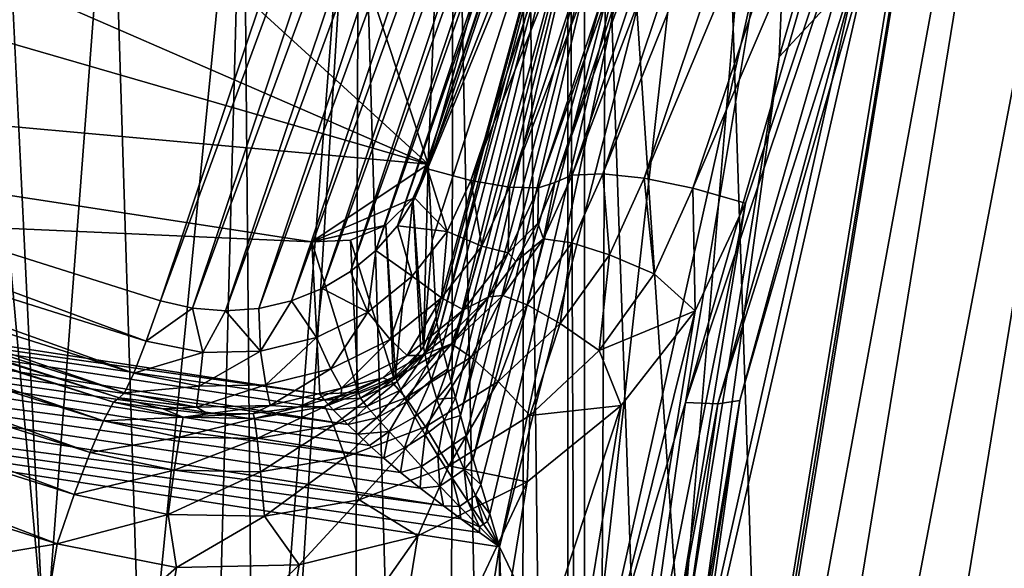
# Model space of a CAD drawing. Header units: metres. Extents: x -25 to 70, y -236 to 25.
# Tile 69 of 256: x -8.961 to -7.52, y -218.183 to -217.38. Entities that reach past the tile are written whole.
import ezdxf

# ---------------------------------------------------------------- set-up
doc = ezdxf.new("R2010")
doc.units = ezdxf.units.M
doc.layers.add('solid_10481002', color=7, linetype='CONTINUOUS')

msp = doc.modelspace()

# ---------------------------------------------------------------- linework, layer by layer
at = {"layer": 'solid_10481002'}
for points in [[(-8.192473, -233.462189, 242.463654), (-8.077446, -212.536407, 326.685394), (-9.241827, -211.757874, 326.491302)], [(-8.985071, -232.939255, 242.333298), (-8.192473, -233.462189, 242.463654), (-9.241827, -211.757874, 326.491302)], [(-8.192473, -233.462189, 242.463654), (-7.368227, -233.935593, 242.581665), (-8.077446, -212.536407, 326.685394)], [(-7.368227, -233.935593, 242.581665), (-6.843808, -213.207275, 326.852631), (-8.077446, -212.536407, 326.685394)], [(-5.87378, -213.641968, 228.656631), (-7.671746, -223.572174, 231.132507), (-7.557477, -222.874771, 230.958633)], [(-5.87378, -213.641968, 228.656631), (-7.492797, -223.56041, 231.129578), (-7.671746, -223.572174, 231.132507)], [(-6.153654, -214.274658, 228.814392), (-5.87378, -213.641968, 228.656631), (-7.557477, -222.874771, 230.958633)], [(-6.153654, -214.274658, 228.814392), (-7.557477, -222.874771, 230.958633), (-7.553584, -222.700577, 230.915207)], [(-6.205428, -214.441498, 228.855988), (-6.153654, -214.274658, 228.814392), (-7.553584, -222.700577, 230.915207)], [(-6.205428, -214.441498, 228.855988), (-7.553584, -222.700577, 230.915207), (-7.589444, -222.531082, 230.87294)], [(-6.293514, -214.591949, 228.893494), (-6.205428, -214.441498, 228.855988), (-7.589444, -222.531082, 230.87294)], [(-6.293514, -214.591949, 228.893494), (-7.589444, -222.531082, 230.87294), (-7.898461, -221.608276, 230.642853)], [(-6.881299, -215.376923, 229.089218), (-6.293514, -214.591949, 228.893494), (-7.898461, -221.608276, 230.642853)], [(-6.881299, -215.376923, 229.089218), (-7.898461, -221.608276, 230.642853), (-7.972127, -221.450699, 230.603577)], [(-7.001545, -215.5047, 229.121063), (-6.881299, -215.376923, 229.089218), (-7.972127, -221.450699, 230.603577)], [(-7.001545, -215.5047, 229.121063), (-7.972127, -221.450699, 230.603577), (-8.080798, -221.311996, 230.568985)], [(-7.149071, -215.604034, 229.145828), (-7.001545, -215.5047, 229.121063), (-8.080798, -221.311996, 230.568985)], [(-7.149071, -215.604034, 229.145828), (-8.080798, -221.311996, 230.568985), (-8.218441, -221.200409, 230.541168)], [(-7.315513, -215.668884, 229.162003), (-7.149071, -215.604034, 229.145828), (-8.218441, -221.200409, 230.541168)], [(-7.315513, -215.668884, 229.162003), (-8.218441, -221.200409, 230.541168), (-8.162347, -220.28537, 230.313019)], [(-7.553584, -216.555954, 229.383179), (-7.315513, -215.668884, 229.162003), (-8.162347, -220.28537, 230.313019)], [(-7.775451, -215.70134, 231.431778), (-7.993671, -218.317688, 232.151871), (-8.134414, -216.220856, 231.675766)], [(-7.775451, -215.70134, 231.431778), (-7.8493, -217.434311, 231.886169), (-7.993671, -218.317688, 232.151871)], [(-7.775451, -215.70134, 231.431778), (-7.59594, -216.569504, 231.596664), (-7.8493, -217.434311, 231.886169)], [(-9.490835, -215.906403, 228.808975), (-8.254462, -216.296188, 228.906158), (-9.991507, -217.401535, 229.181763)], [(-8.134553, -221.913193, 233.095078), (-8.158264, -216.410355, 231.731155), (-8.134414, -216.220856, 231.675766)], [(-8.134553, -221.913193, 233.095078), (-8.134414, -216.220856, 231.675766), (-8.030938, -219.212875, 232.387207)], [(-8.030938, -219.212875, 232.387207), (-8.134414, -216.220856, 231.675766), (-7.993671, -218.317688, 232.151871)], [(-8.254462, -216.296188, 228.906158), (-8.755133, -217.791321, 229.278946), (-9.991507, -217.401535, 229.181763)], [(-8.254462, -216.296188, 228.906158), (-8.210023, -216.314011, 228.910599), (-8.755133, -217.791321, 229.278946)], [(-8.210023, -216.314011, 228.910599), (-8.708389, -217.802261, 229.281662), (-8.755133, -217.791321, 229.278946)], [(-8.210023, -216.314011, 228.910599), (-8.168484, -216.338608, 228.916733), (-8.708389, -217.802261, 229.281662)], [(-8.168484, -216.338608, 228.916733), (-8.659883, -217.806046, 229.282608), (-8.708389, -217.802261, 229.281662)], [(-8.168484, -216.338608, 228.916733), (-8.131236, -216.369385, 228.924408), (-8.659883, -217.806046, 229.282608)], [(-8.131236, -216.369385, 228.924408), (-8.611106, -217.802399, 229.281708), (-8.659883, -217.806046, 229.282608)], [(-8.131236, -216.369385, 228.924408), (-8.099471, -216.405411, 228.933395), (-8.611106, -217.802399, 229.281708)], [(-8.099471, -216.405411, 228.933395), (-8.563577, -217.791351, 229.278946), (-8.611106, -217.802399, 229.281708)], [(-8.099471, -216.405411, 228.933395), (-8.073986, -216.445755, 228.943451), (-8.563577, -217.791351, 229.278946)], [(-8.160452, -221.71759, 233.055161), (-8.222884, -216.588028, 231.797882), (-8.158264, -216.410355, 231.731155)], [(-8.160452, -221.71759, 233.055161), (-8.158264, -216.410355, 231.731155), (-8.134553, -221.913193, 233.095078)], [(-8.073986, -216.445755, 228.943451), (-8.518522, -217.773254, 229.274445), (-8.563577, -217.791351, 229.278946)], [(-8.073986, -216.445755, 228.943451), (-8.055333, -216.489471, 228.954346), (-8.518522, -217.773254, 229.274445)], [(-8.055333, -216.489471, 228.954346), (-8.47695, -217.748535, 229.268265), (-8.518522, -217.773254, 229.274445)], [(-8.055333, -216.489471, 228.954346), (-8.043956, -216.535583, 228.965851), (-8.47695, -217.748535, 229.268265)], [(-8.043956, -216.535583, 228.965851), (-8.439809, -217.717712, 229.26059), (-8.47695, -217.748535, 229.268265)], [(-8.043956, -216.535583, 228.965851), (-8.040189, -216.582916, 228.977646), (-8.439809, -217.717712, 229.26059)], [(-7.553584, -216.555954, 229.383179), (-8.162347, -220.28537, 230.313019), (-8.14247, -220.113419, 230.270157)], [(-7.589444, -216.725464, 229.42543), (-7.553584, -216.555954, 229.383179), (-8.14247, -220.113419, 230.270157)], [(-8.040189, -216.582916, 228.977646), (-8.40809, -217.681564, 229.251572), (-8.439809, -217.717712, 229.26059)], [(-8.040189, -216.582916, 228.977646), (-8.044096, -216.62999, 228.98938), (-8.40809, -217.681564, 229.251572)], [(-7.8493, -217.434311, 231.886169), (-7.59594, -216.569504, 231.596664), (-7.737166, -217.313278, 230.043381)], [(-8.228038, -221.527618, 233.031265), (-8.326179, -216.746185, 231.874207), (-8.222884, -216.588028, 231.797882)], [(-8.228038, -221.527618, 233.031265), (-8.222884, -216.588028, 231.797882), (-8.160452, -221.71759, 233.055161)], [(-8.044096, -216.62999, 228.98938), (-8.38274, -217.641266, 229.241531), (-8.40809, -217.681564, 229.251572)], [(-8.044096, -216.62999, 228.98938), (-8.055365, -216.675339, 229.000702), (-8.38274, -217.641266, 229.241531)], [(-8.055365, -216.675339, 229.000702), (-8.364382, -217.598145, 229.230774), (-8.38274, -217.641266, 229.241531)], [(-7.991508, -216.692657, 229.016983), (-8.364382, -217.598145, 229.230774), (-8.055365, -216.675339, 229.000702)], [(-7.798482, -216.682739, 229.31604), (-8.107499, -217.605545, 229.546112), (-8.152267, -217.607666, 229.477463)], [(-7.843249, -216.68486, 229.247375), (-7.798482, -216.682739, 229.31604), (-8.152267, -217.607666, 229.477463)], [(-7.798482, -216.682739, 229.31604), (-7.738101, -216.689224, 229.371124), (-8.107499, -217.605545, 229.546112)], [(-7.991508, -216.692657, 229.016983), (-8.300526, -217.615463, 229.247055), (-8.364382, -217.598145, 229.230774)], [(-8.363189, -217.591675, 230.991516), (-8.113735, -216.698502, 230.768814), (-8.340603, -217.020935, 230.849213)], [(-8.119478, -216.96814, 229.957336), (-8.113735, -216.698502, 230.768814), (-8.363189, -217.591675, 230.991516)], [(-7.991508, -216.692657, 229.016983), (-7.935014, -216.702362, 229.05394), (-8.300526, -217.615463, 229.247055)], [(-7.868996, -216.695389, 229.170593), (-8.178013, -217.618195, 229.400681), (-8.201532, -217.626099, 229.337357)], [(-7.892516, -216.703293, 229.107285), (-7.868996, -216.695389, 229.170593), (-8.201532, -217.626099, 229.337357)], [(-7.843249, -216.68486, 229.247375), (-8.152267, -217.607666, 229.477463), (-8.178013, -217.618195, 229.400681)], [(-7.843249, -216.68486, 229.247375), (-8.178013, -217.618195, 229.400681), (-7.868996, -216.695389, 229.170593)], [(-7.738101, -216.689224, 229.371124), (-8.047117, -217.61203, 229.601196), (-8.107499, -217.605545, 229.546112)], [(-7.738101, -216.689224, 229.371124), (-7.666615, -216.703827, 229.408524), (-8.047117, -217.61203, 229.601196)], [(-7.935014, -216.702362, 229.05394), (-8.244031, -217.625168, 229.284027), (-8.300526, -217.615463, 229.247055)], [(-7.935014, -216.702362, 229.05394), (-7.892516, -216.703293, 229.107285), (-8.244031, -217.625168, 229.284027)], [(-7.892516, -216.703293, 229.107285), (-8.201532, -217.626099, 229.337357), (-8.244031, -217.625168, 229.284027)], [(-7.666615, -216.703827, 229.408524), (-7.975632, -217.626633, 229.638596), (-8.047117, -217.61203, 229.601196)], [(-7.666615, -216.703827, 229.408524), (-7.589444, -216.725464, 229.42543), (-7.975632, -217.626633, 229.638596)], [(-7.589444, -216.725464, 229.42543), (-8.14247, -220.113419, 230.270157), (-8.14247, -219.143127, 230.028229)], [(-7.898461, -217.64827, 229.655518), (-7.589444, -216.725464, 229.42543), (-8.14247, -219.143127, 230.028229)], [(-7.975632, -217.626633, 229.638596), (-7.589444, -216.725464, 229.42543), (-7.898461, -217.64827, 229.655518)], [(-8.33506, -221.351166, 233.025589), (-8.464775, -216.877396, 231.958496), (-8.326179, -216.746185, 231.874207)], [(-8.33506, -221.351166, 233.025589), (-8.326179, -216.746185, 231.874207), (-8.228038, -221.527618, 233.031265)], [(-8.617457, -218.852921, 232.51062), (-8.633986, -216.974686, 232.048965), (-8.464775, -216.877396, 231.958496)], [(-8.617457, -218.852921, 232.51062), (-8.464775, -216.877396, 231.958496), (-8.600343, -219.053162, 232.553726)], [(-8.600343, -219.053162, 232.553726), (-8.464775, -216.877396, 231.958496), (-8.477925, -221.19577, 233.040192)], [(-8.477925, -221.19577, 233.040192), (-8.464775, -216.877396, 231.958496), (-8.33506, -221.351166, 233.025589)], [(-7.986375, -217.940292, 230.059326), (-7.68601, -216.900116, 229.799988), (-7.880929, -217.30748, 229.890045)], [(-7.640423, -216.908127, 229.834839), (-7.68601, -216.900116, 229.799988), (-7.986375, -217.940292, 230.059326)], [(-7.939006, -217.942123, 230.092651), (-7.640423, -216.908127, 229.834839), (-7.986375, -217.940292, 230.059326)], [(-7.609624, -216.907166, 229.883911), (-7.640423, -216.908127, 229.834839), (-7.939006, -217.942123, 230.092651)], [(-7.907003, -217.937012, 230.140671), (-7.609624, -216.907166, 229.883911), (-7.939006, -217.942123, 230.092651)], [(-7.907003, -217.937012, 230.140671), (-7.737166, -217.313278, 230.043381), (-7.609624, -216.907166, 229.883911)], [(-8.119478, -216.96814, 229.957336), (-8.363189, -217.591675, 230.991516), (-8.357341, -217.702942, 230.579697)], [(-8.119478, -216.96814, 229.957336), (-8.357341, -217.702942, 230.579697), (-8.351541, -217.814102, 230.168259)], [(-8.350584, -217.822876, 230.149658), (-8.119478, -216.96814, 229.957336), (-8.351541, -217.814102, 230.168259)], [(-8.350584, -217.822876, 230.149658), (-8.347756, -217.837357, 230.131744), (-8.119478, -216.96814, 229.957336)], [(-8.347756, -217.837357, 230.131744), (-8.111886, -216.981583, 229.913559), (-8.119478, -216.96814, 229.957336)], [(-8.781787, -218.47052, 232.482727), (-8.827539, -217.031693, 232.143387), (-8.633986, -216.974686, 232.048965)], [(-8.781787, -218.47052, 232.482727), (-8.633986, -216.974686, 232.048965), (-8.678528, -218.65593, 232.486176)], [(-8.678528, -218.65593, 232.486176), (-8.633986, -216.974686, 232.048965), (-8.617457, -218.852921, 232.51062)], [(-8.347756, -217.837357, 230.131744), (-8.342609, -217.859268, 230.114777), (-8.111886, -216.981583, 229.913559)], [(-8.342609, -217.859268, 230.114777), (-8.334681, -217.890594, 230.099823), (-8.111886, -216.981583, 229.913559)], [(-8.334681, -217.890594, 230.099823), (-8.091359, -216.997971, 229.87529), (-8.111886, -216.981583, 229.913559)], [(-8.334681, -217.890594, 230.099823), (-8.329455, -217.9104, 230.093521), (-8.091359, -216.997971, 229.87529)], [(-8.329455, -217.9104, 230.093521), (-8.323271, -217.933212, 230.088287), (-8.091359, -216.997971, 229.87529)], [(-8.323271, -217.933212, 230.088287), (-8.315998, -217.959244, 230.084366), (-8.091359, -216.997971, 229.87529)], [(-8.315998, -217.959244, 230.084366), (-8.059863, -217.015732, 229.846191), (-8.091359, -216.997971, 229.87529)], [(-8.315998, -217.959244, 230.084366), (-8.307442, -217.988846, 230.082077), (-8.059863, -217.015732, 229.846191)], [(-8.307442, -217.988846, 230.082077), (-8.297438, -218.022354, 230.081848), (-8.059863, -217.015732, 229.846191)], [(-8.297438, -218.022354, 230.081848), (-8.020413, -217.033173, 229.829056), (-8.059863, -217.015732, 229.846191)], [(-8.363189, -217.591675, 230.991516), (-8.340603, -217.020935, 230.849213), (-8.501354, -217.175217, 230.88768)], [(-9.100962, -218.167343, 232.548233), (-9.037087, -217.043167, 232.238617), (-8.924138, -218.304932, 232.502701)], [(-8.924138, -218.304932, 232.502701), (-9.037087, -217.043167, 232.238617), (-8.827539, -217.031693, 232.143387)], [(-8.924138, -218.304932, 232.502701), (-8.827539, -217.031693, 232.143387), (-8.781787, -218.47052, 232.482727)], [(-8.297438, -218.022354, 230.081848), (-8.285956, -218.060226, 230.08429), (-8.020413, -217.033173, 229.829056)], [(-8.285956, -218.060226, 230.08429), (-8.273006, -218.103043, 230.090195), (-8.020413, -217.033173, 229.829056)], [(-8.273006, -218.103043, 230.090195), (-8.258625, -218.151337, 230.100433), (-8.020413, -217.033173, 229.829056)], [(-8.020413, -217.033173, 229.829056), (-8.258625, -218.151337, 230.100433), (-7.976785, -217.048599, 229.8255)], [(-7.976785, -217.048599, 229.8255), (-8.258625, -218.151337, 230.100433), (-8.130143, -218.418823, 230.16713)], [(-7.976785, -217.048599, 229.8255), (-8.130143, -218.418823, 230.16713), (-7.880929, -217.30748, 229.890045)], [(-8.363189, -217.591675, 230.991516), (-8.501354, -217.175217, 230.88768), (-8.695122, -217.288254, 230.915863)], [(-8.363189, -217.591675, 230.991516), (-8.695122, -217.288254, 230.915863), (-8.910941, -217.353683, 230.932175)], [(-7.986375, -217.940292, 230.059326), (-7.880929, -217.30748, 229.890045), (-8.130143, -218.418823, 230.16713)], [(-7.8493, -217.434311, 231.886169), (-7.737166, -217.313278, 230.043381), (-7.981727, -218.404114, 230.315353)], [(-7.907003, -217.937012, 230.140671), (-7.981727, -218.404114, 230.315353), (-7.737166, -217.313278, 230.043381)], [(-8.363189, -217.591675, 230.991516), (-8.910941, -217.353683, 230.932175), (-9.136551, -217.367767, 230.935684)], [(-10.568437, -217.392487, 230.941849), (-8.363189, -217.591675, 230.991516), (-9.136551, -217.367767, 230.935684)], [(-10.568437, -217.392487, 230.941849), (-8.53337, -217.705231, 231.019821), (-8.363189, -217.591675, 230.991516)], [(-10.556065, -217.61528, 230.118683), (-8.53337, -217.705231, 231.019821), (-10.568437, -217.392487, 230.941849)], [(-8.775881, -217.850479, 229.305649), (-10.012255, -217.460693, 229.208466), (-9.991507, -217.401535, 229.181763)], [(-8.775881, -217.850479, 229.305649), (-9.991507, -217.401535, 229.181763), (-8.755133, -217.791321, 229.278946)], [(-7.993671, -218.317688, 232.151871), (-7.8493, -217.434311, 231.886169), (-7.981727, -218.404114, 230.315353)], [(-8.794237, -217.897186, 229.351837), (-10.03061, -217.507401, 229.254654), (-10.012255, -217.460693, 229.208466)], [(-8.775881, -217.850479, 229.305649), (-8.794237, -217.897186, 229.351837), (-10.012255, -217.460693, 229.208466)], [(-8.808045, -217.925949, 229.412125), (-10.044419, -217.536163, 229.314941), (-10.03061, -217.507401, 229.254654)], [(-8.794237, -217.897186, 229.351837), (-8.808045, -217.925949, 229.412125), (-10.03061, -217.507401, 229.254654)], [(-8.824053, -217.939789, 229.560257), (-10.060427, -217.550003, 229.463074), (-10.052061, -217.543655, 229.382095)], [(-8.815687, -217.933456, 229.479279), (-10.052061, -217.543655, 229.382095), (-10.044419, -217.536163, 229.314941)], [(-8.824053, -217.939789, 229.560257), (-10.052061, -217.543655, 229.382095), (-8.815687, -217.933456, 229.479279)], [(-8.808045, -217.925949, 229.412125), (-8.815687, -217.933456, 229.479279), (-10.044419, -217.536163, 229.314941)], [(-8.838599, -217.966995, 229.63623), (-10.074972, -217.577194, 229.539047), (-10.060427, -217.550003, 229.463074)], [(-8.824053, -217.939789, 229.560257), (-8.838599, -217.966995, 229.63623), (-10.060427, -217.550003, 229.463074)], [(-8.858218, -218.013031, 229.701187), (-10.094591, -217.623245, 229.603989), (-10.074972, -217.577194, 229.539047)], [(-8.838599, -217.966995, 229.63623), (-8.858218, -218.013031, 229.701187), (-10.074972, -217.577194, 229.539047)], [(-8.53337, -217.705231, 231.019821), (-8.385678, -217.641861, 231.004028), (-8.363189, -217.591675, 230.991516)], [(-8.370295, -217.85849, 230.179993), (-8.363189, -217.591675, 230.991516), (-8.385678, -217.641861, 231.004028)], [(-8.370295, -217.85849, 230.179993), (-8.357341, -217.702942, 230.579697), (-8.363189, -217.591675, 230.991516)], [(-8.335461, -217.690094, 229.265671), (-8.38274, -217.641266, 229.241531), (-8.364382, -217.598145, 229.230774)], [(-8.300526, -217.615463, 229.247055), (-8.335461, -217.690094, 229.265671), (-8.364382, -217.598145, 229.230774)], [(-8.107499, -217.605545, 229.546112), (-8.15308, -217.70665, 229.57132), (-8.152267, -217.607666, 229.477463)], [(-8.097686, -217.724197, 229.629166), (-8.15308, -217.70665, 229.57132), (-8.107499, -217.605545, 229.546112)], [(-8.047117, -217.61203, 229.601196), (-8.097686, -217.724197, 229.629166), (-8.107499, -217.605545, 229.546112)], [(-8.521729, -217.927917, 230.196625), (-10.556065, -217.61528, 230.118683), (-10.556992, -217.640762, 230.066711)], [(-8.521729, -217.927917, 230.196625), (-8.53337, -217.705231, 231.019821), (-10.556065, -217.61528, 230.118683)], [(-8.284468, -217.711548, 229.305557), (-8.335461, -217.690094, 229.265671), (-8.300526, -217.615463, 229.247055)], [(-8.244031, -217.625168, 229.284027), (-8.284468, -217.711548, 229.305557), (-8.300526, -217.615463, 229.247055)], [(-8.202542, -217.677841, 229.415543), (-8.178013, -217.618195, 229.400681), (-8.194149, -217.700577, 229.500626)], [(-8.201532, -217.626099, 229.337357), (-8.178013, -217.618195, 229.400681), (-8.202542, -217.677841, 229.415543)], [(-8.178013, -217.618195, 229.400681), (-8.152267, -217.607666, 229.477463), (-8.194149, -217.700577, 229.500626)], [(-8.15308, -217.70665, 229.57132), (-8.194149, -217.700577, 229.500626), (-8.152267, -217.607666, 229.477463)], [(-8.032106, -217.751907, 229.66983), (-8.097686, -217.724197, 229.629166), (-8.047117, -217.61203, 229.601196)], [(-7.975632, -217.626633, 229.638596), (-8.032106, -217.751907, 229.66983), (-8.047117, -217.61203, 229.601196)], [(-8.881445, -218.074463, 229.750259), (-10.117819, -217.684677, 229.653076), (-10.094591, -217.623245, 229.603989)], [(-8.858218, -218.013031, 229.701187), (-8.881445, -218.074463, 229.750259), (-10.094591, -217.623245, 229.603989)], [(-8.246108, -217.721329, 229.361099), (-8.284468, -217.711548, 229.305557), (-8.244031, -217.625168, 229.284027)], [(-8.201532, -217.626099, 229.337357), (-8.246108, -217.721329, 229.361099), (-8.244031, -217.625168, 229.284027)], [(-8.201532, -217.626099, 229.337357), (-8.202542, -217.677841, 229.415543), (-8.246108, -217.721329, 229.361099)], [(-7.975632, -217.626633, 229.638596), (-7.972127, -217.805847, 229.694809), (-8.032106, -217.751907, 229.66983)], [(-7.975632, -217.626633, 229.638596), (-7.898461, -217.64827, 229.655518), (-7.972127, -217.805847, 229.694809)], [(-8.481067, -217.972336, 230.131897), (-10.556992, -217.640762, 230.066711), (-10.561281, -217.683777, 230.028183)], [(-8.515162, -217.936691, 230.174942), (-8.521729, -217.927917, 230.196625), (-10.556992, -217.640762, 230.066711)], [(-8.50237, -217.950928, 230.153244), (-10.556992, -217.640762, 230.066711), (-8.481067, -217.972336, 230.131897)], [(-8.515162, -217.936691, 230.174942), (-10.556992, -217.640762, 230.066711), (-8.50237, -217.950928, 230.153244)], [(-8.53337, -217.705231, 231.019821), (-8.425447, -217.680679, 231.013702), (-8.385678, -217.641861, 231.004028)], [(-8.411089, -217.901031, 230.190918), (-8.385678, -217.641861, 231.004028), (-8.425447, -217.680679, 231.013702)], [(-8.411089, -217.901031, 230.190918), (-8.373977, -217.863998, 230.181427), (-8.385678, -217.641861, 231.004028)], [(-8.335461, -217.690094, 229.265671), (-8.40809, -217.681564, 229.251572), (-8.38274, -217.641266, 229.241531)], [(-8.373977, -217.863998, 230.181427), (-8.370295, -217.85849, 230.179993), (-8.385678, -217.641861, 231.004028)], [(-7.898461, -217.64827, 229.655518), (-8.14247, -219.143127, 230.028229), (-8.162347, -218.971161, 229.985352)], [(-7.972127, -217.805847, 229.694809), (-7.898461, -217.64827, 229.655518), (-8.162347, -218.971161, 229.985352)], [(-8.246108, -217.721329, 229.361099), (-8.202542, -217.677841, 229.415543), (-8.234887, -217.733887, 229.42952)], [(-8.234887, -217.733887, 229.42952), (-8.202542, -217.677841, 229.415543), (-8.194149, -217.700577, 229.500626)], [(-8.42831, -218.021484, 230.104645), (-10.561281, -217.683777, 230.028183), (-10.568295, -217.7379, 230.008865)], [(-8.448915, -218.002762, 230.112579), (-10.561281, -217.683777, 230.028183), (-8.42831, -218.021484, 230.104645)], [(-8.466429, -217.986343, 230.121826), (-10.561281, -217.683777, 230.028183), (-8.448915, -218.002762, 230.112579)], [(-8.481067, -217.972336, 230.131897), (-10.561281, -217.683777, 230.028183), (-8.466429, -217.986343, 230.121826)], [(-10.117819, -217.684677, 229.653076), (-8.90652, -218.146637, 229.77977), (-10.142893, -217.756851, 229.682587)], [(-8.881445, -218.074463, 229.750259), (-8.90652, -218.146637, 229.77977), (-10.117819, -217.684677, 229.653076)], [(-8.53337, -217.705231, 231.019821), (-8.477027, -217.702835, 231.019226), (-8.425447, -217.680679, 231.013702)], [(-8.413835, -217.902908, 230.191391), (-8.425447, -217.680679, 231.013702), (-8.477027, -217.702835, 231.019226)], [(-8.386636, -217.75531, 229.281921), (-8.439809, -217.717712, 229.26059), (-8.40809, -217.681564, 229.251572)], [(-8.413835, -217.902908, 230.191391), (-8.411089, -217.901031, 230.190918), (-8.425447, -217.680679, 231.013702)], [(-8.335461, -217.690094, 229.265671), (-8.386636, -217.75531, 229.281921), (-8.40809, -217.681564, 229.251572)], [(-8.3437, -217.787033, 229.324371), (-8.386636, -217.75531, 229.281921), (-8.335461, -217.690094, 229.265671)], [(-8.284468, -217.711548, 229.305557), (-8.3437, -217.787033, 229.324371), (-8.335461, -217.690094, 229.265671)], [(-8.4656, -217.925201, 230.196686), (-8.477027, -217.702835, 231.019226), (-8.53337, -217.705231, 231.019821)], [(-8.4656, -217.925201, 230.196686), (-8.53337, -217.705231, 231.019821), (-8.521729, -217.927917, 230.196625)], [(-8.4656, -217.925201, 230.196686), (-8.413835, -217.902908, 230.191391), (-8.477027, -217.702835, 231.019226)], [(-8.370295, -217.85849, 230.179993), (-8.351541, -217.814102, 230.168259), (-8.357341, -217.702942, 230.579697)], [(-8.234887, -217.733887, 229.42952), (-8.194149, -217.700577, 229.500626), (-8.253908, -217.783768, 229.521362)], [(-8.218115, -217.797195, 229.593903), (-8.253908, -217.783768, 229.521362), (-8.194149, -217.700577, 229.500626)], [(-8.15308, -217.70665, 229.57132), (-8.218115, -217.797195, 229.593903), (-8.194149, -217.700577, 229.500626)], [(-8.169838, -217.824646, 229.654221), (-8.218115, -217.797195, 229.593903), (-8.15308, -217.70665, 229.57132)], [(-8.097686, -217.724197, 229.629166), (-8.169838, -217.824646, 229.654221), (-8.15308, -217.70665, 229.57132)], [(-8.451483, -217.807846, 229.295029), (-8.47695, -217.748535, 229.268265), (-8.439809, -217.717712, 229.26059)], [(-8.386636, -217.75531, 229.281921), (-8.451483, -217.807846, 229.295029), (-8.439809, -217.717712, 229.26059)], [(-8.311402, -217.804535, 229.381851), (-8.3437, -217.787033, 229.324371), (-8.284468, -217.711548, 229.305557)], [(-8.246108, -217.721329, 229.361099), (-8.311402, -217.804535, 229.381851), (-8.284468, -217.711548, 229.305557)], [(-8.246108, -217.721329, 229.361099), (-8.274494, -217.785355, 229.442352), (-8.311402, -217.804535, 229.381851)], [(-8.246108, -217.721329, 229.361099), (-8.234887, -217.733887, 229.42952), (-8.274494, -217.785355, 229.442352)], [(-8.274494, -217.785355, 229.442352), (-8.234887, -217.733887, 229.42952), (-8.253908, -217.783768, 229.521362)], [(-8.112682, -217.86409, 229.6978), (-8.169838, -217.824646, 229.654221), (-8.097686, -217.724197, 229.629166)], [(-8.032106, -217.751907, 229.66983), (-8.112682, -217.86409, 229.6978), (-8.097686, -217.724197, 229.629166)], [(-8.341029, -218.091293, 230.093048), (-10.568295, -217.7379, 230.008865), (-10.576985, -217.795044, 230.011612)], [(-8.37512, -218.065399, 230.094543), (-10.568295, -217.7379, 230.008865), (-8.341029, -218.091293, 230.093048)], [(-8.403978, -218.042297, 230.098541), (-10.568295, -217.7379, 230.008865), (-8.37512, -218.065399, 230.094543)], [(-8.42831, -218.021484, 230.104645), (-10.568295, -217.7379, 230.008865), (-8.403978, -218.042297, 230.098541)], [(-8.451483, -217.807846, 229.295029), (-8.518522, -217.773254, 229.274445), (-8.47695, -217.748535, 229.268265)], [(-8.90652, -218.146637, 229.77977), (-10.242471, -218.366882, 229.834686), (-10.142893, -217.756851, 229.682587)], [(-8.418758, -217.847839, 229.339539), (-8.451483, -217.807846, 229.295029), (-8.386636, -217.75531, 229.281921)], [(-8.3437, -217.787033, 229.324371), (-8.418758, -217.847839, 229.339539), (-8.386636, -217.75531, 229.281921)], [(-8.032106, -217.751907, 229.66983), (-7.972127, -217.805847, 229.694809), (-8.112682, -217.86409, 229.6978)], [(-8.526752, -217.845047, 229.304306), (-8.563577, -217.791351, 229.278946), (-8.518522, -217.773254, 229.274445)], [(-8.451483, -217.807846, 229.295029), (-8.526752, -217.845047, 229.304306), (-8.518522, -217.773254, 229.274445)], [(-8.775881, -217.850479, 229.305649), (-8.755133, -217.791321, 229.278946), (-8.708389, -217.802261, 229.281662)], [(-8.608667, -217.865082, 229.309296), (-8.611106, -217.802399, 229.281708), (-8.563577, -217.791351, 229.278946)], [(-8.526752, -217.845047, 229.304306), (-8.608667, -217.865082, 229.309296), (-8.563577, -217.791351, 229.278946)], [(-8.394142, -217.871552, 229.39856), (-8.418758, -217.847839, 229.339539), (-8.3437, -217.787033, 229.324371)], [(-8.311402, -217.804535, 229.381851), (-8.394142, -217.871552, 229.39856), (-8.3437, -217.787033, 229.324371)], [(-8.274494, -217.785355, 229.442352), (-8.253908, -217.783768, 229.521362), (-8.329247, -217.854065, 229.538895)], [(-8.300105, -217.873688, 229.612976), (-8.329247, -217.854065, 229.538895), (-8.253908, -217.783768, 229.521362)], [(-8.320684, -217.83136, 229.453827), (-8.274494, -217.785355, 229.442352), (-8.329247, -217.854065, 229.538895)], [(-8.311402, -217.804535, 229.381851), (-8.274494, -217.785355, 229.442352), (-8.320684, -217.83136, 229.453827)], [(-8.218115, -217.797195, 229.593903), (-8.300105, -217.873688, 229.612976), (-8.253908, -217.783768, 229.521362)], [(-10.576985, -217.795044, 230.011612), (-10.619267, -218.054077, 230.076187), (-8.300906, -218.410355, 230.165024)], [(-8.258625, -218.151337, 230.100433), (-10.576985, -217.795044, 230.011612), (-8.300906, -218.410355, 230.165024)], [(-8.287879, -218.130325, 230.096146), (-10.576985, -217.795044, 230.011612), (-8.258625, -218.151337, 230.100433)], [(-8.315416, -218.110245, 230.093765), (-10.576985, -217.795044, 230.011612), (-8.287879, -218.130325, 230.096146)], [(-8.341029, -218.091293, 230.093048), (-10.576985, -217.795044, 230.011612), (-8.315416, -218.110245, 230.093765)], [(-8.693122, -217.866913, 229.309753), (-8.775881, -217.850479, 229.305649), (-8.708389, -217.802261, 229.281662)], [(-8.693122, -217.866913, 229.309753), (-8.708389, -217.802261, 229.281662), (-8.659883, -217.806046, 229.282608)], [(-8.608667, -217.865082, 229.309296), (-8.693122, -217.866913, 229.309753), (-8.659883, -217.806046, 229.282608)], [(-8.608667, -217.865082, 229.309296), (-8.659883, -217.806046, 229.282608), (-8.611106, -217.802399, 229.281708)], [(-8.505879, -217.8909, 229.350281), (-8.526752, -217.845047, 229.304306), (-8.451483, -217.807846, 229.295029)], [(-8.418758, -217.847839, 229.339539), (-8.505879, -217.8909, 229.350281), (-8.451483, -217.807846, 229.295029)], [(-8.311402, -217.804535, 229.381851), (-8.372669, -217.871124, 229.46373), (-8.394142, -217.871552, 229.39856)], [(-8.311402, -217.804535, 229.381851), (-8.320684, -217.83136, 229.453827), (-8.372669, -217.871124, 229.46373)], [(-8.260799, -217.909515, 229.675369), (-8.300105, -217.873688, 229.612976), (-8.218115, -217.797195, 229.593903)], [(-8.169838, -217.824646, 229.654221), (-8.260799, -217.909515, 229.675369), (-8.218115, -217.797195, 229.593903)], [(-7.972127, -217.805847, 229.694809), (-8.162347, -218.971161, 229.985352), (-8.221524, -218.806671, 229.944336)], [(-8.080797, -217.94455, 229.729385), (-7.972127, -217.805847, 229.694809), (-8.221524, -218.806671, 229.944336)], [(-8.112682, -217.86409, 229.6978), (-7.972127, -217.805847, 229.694809), (-8.080797, -217.94455, 229.729385)], [(-8.368312, -217.868408, 230.159622), (-8.351541, -217.814102, 230.168259), (-8.370295, -217.85849, 230.179993)], [(-8.368312, -217.868408, 230.159622), (-8.350584, -217.822876, 230.149658), (-8.351541, -217.814102, 230.168259)], [(-8.368312, -217.868408, 230.159622), (-8.347756, -217.837357, 230.131744), (-8.350584, -217.822876, 230.149658)], [(-8.372669, -217.871124, 229.46373), (-8.320684, -217.83136, 229.453827), (-8.329247, -217.854065, 229.538895)], [(-8.368312, -217.868408, 230.159622), (-8.364854, -217.885086, 230.140839), (-8.347756, -217.837357, 230.131744)], [(-8.364854, -217.885086, 230.140839), (-8.342609, -217.859268, 230.114777), (-8.347756, -217.837357, 230.131744)], [(-8.214266, -217.958862, 229.721436), (-8.260799, -217.909515, 229.675369), (-8.169838, -217.824646, 229.654221)], [(-8.112682, -217.86409, 229.6978), (-8.214266, -217.958862, 229.721436), (-8.169838, -217.824646, 229.654221)], [(-8.693122, -217.866913, 229.309753), (-8.794237, -217.897186, 229.351837), (-8.775881, -217.850479, 229.305649)], [(-8.600694, -217.914093, 229.356049), (-8.608667, -217.865082, 229.309296), (-8.526752, -217.845047, 229.304306)], [(-8.505879, -217.8909, 229.350281), (-8.600694, -217.914093, 229.356049), (-8.526752, -217.845047, 229.304306)], [(-8.490178, -217.919037, 229.4104), (-8.505879, -217.8909, 229.350281), (-8.418758, -217.847839, 229.339539)], [(-8.394142, -217.871552, 229.39856), (-8.490178, -217.919037, 229.4104), (-8.418758, -217.847839, 229.339539)], [(-8.698446, -217.916214, 229.356583), (-8.693122, -217.866913, 229.309753), (-8.608667, -217.865082, 229.309296)], [(-8.600694, -217.914093, 229.356049), (-8.698446, -217.916214, 229.356583), (-8.608667, -217.865082, 229.309296)], [(-8.372669, -217.871124, 229.46373), (-8.329247, -217.854065, 229.538895), (-8.417269, -217.908737, 229.552521)], [(-8.395899, -217.933182, 229.627808), (-8.417269, -217.908737, 229.552521), (-8.329247, -217.854065, 229.538895)], [(-8.408537, -217.909271, 230.173111), (-8.373977, -217.863998, 230.181427), (-8.411089, -217.901031, 230.190918)], [(-8.408537, -217.909271, 230.173111), (-8.370295, -217.85849, 230.179993), (-8.373977, -217.863998, 230.181427)], [(-8.408537, -217.909271, 230.173111), (-8.368312, -217.868408, 230.159622), (-8.370295, -217.85849, 230.179993)], [(-8.300105, -217.873688, 229.612976), (-8.395899, -217.933182, 229.627808), (-8.329247, -217.854065, 229.538895)], [(-8.364854, -217.885086, 230.140839), (-8.359007, -217.907608, 230.124374), (-8.342609, -217.859268, 230.114777)], [(-8.359007, -217.907608, 230.124374), (-8.334681, -217.890594, 230.099823), (-8.342609, -217.859268, 230.114777)], [(-8.112682, -217.86409, 229.6978), (-8.080797, -217.94455, 229.729385), (-8.214266, -217.958862, 229.721436)], [(-8.698446, -217.916214, 229.356583), (-8.794237, -217.897186, 229.351837), (-8.693122, -217.866913, 229.309753)], [(-8.394142, -217.871552, 229.39856), (-8.429559, -217.903961, 229.471924), (-8.490178, -217.919037, 229.4104)], [(-8.429559, -217.903961, 229.471924), (-8.372669, -217.871124, 229.46373), (-8.417269, -217.908737, 229.552521)], [(-8.394142, -217.871552, 229.39856), (-8.372669, -217.871124, 229.46373), (-8.429559, -217.903961, 229.471924)], [(-8.408537, -217.909271, 230.173111), (-8.403352, -217.921768, 230.154892), (-8.368312, -217.868408, 230.159622)], [(-8.403352, -217.921768, 230.154892), (-8.364854, -217.885086, 230.140839), (-8.368312, -217.868408, 230.159622)], [(-8.367075, -217.975525, 229.691833), (-8.395899, -217.933182, 229.627808), (-8.300105, -217.873688, 229.612976)], [(-8.260799, -217.909515, 229.675369), (-8.367075, -217.975525, 229.691833), (-8.300105, -217.873688, 229.612976)], [(-8.594695, -217.94458, 229.416763), (-8.600694, -217.914093, 229.356049), (-8.505879, -217.8909, 229.350281)], [(-8.490178, -217.919037, 229.4104), (-8.594695, -217.94458, 229.416763), (-8.505879, -217.8909, 229.350281)], [(-8.403352, -217.921768, 230.154892), (-8.394817, -217.939056, 230.13768), (-8.364854, -217.885086, 230.140839)], [(-8.394817, -217.939056, 230.13768), (-8.359007, -217.907608, 230.124374), (-8.364854, -217.885086, 230.140839)], [(-8.359007, -217.907608, 230.124374), (-8.350647, -217.934998, 230.110626), (-8.334681, -217.890594, 230.099823)], [(-8.350647, -217.934998, 230.110626), (-8.329455, -217.9104, 230.093521), (-8.334681, -217.890594, 230.099823)], [(-8.698446, -217.916214, 229.356583), (-8.808045, -217.925949, 229.412125), (-8.794237, -217.897186, 229.351837)], [(-8.429559, -217.903961, 229.471924), (-8.417269, -217.908737, 229.552521), (-8.514592, -217.945694, 229.561737)], [(-8.490379, -217.929321, 229.478241), (-8.429559, -217.903961, 229.471924), (-8.514592, -217.945694, 229.561737)], [(-8.501815, -217.973404, 229.637833), (-8.514592, -217.945694, 229.561737), (-8.417269, -217.908737, 229.552521)], [(-8.395899, -217.933182, 229.627808), (-8.501815, -217.973404, 229.637833), (-8.417269, -217.908737, 229.552521)], [(-8.490178, -217.919037, 229.4104), (-8.429559, -217.903961, 229.471924), (-8.490379, -217.929321, 229.478241)], [(-8.462204, -217.933884, 230.176575), (-8.413835, -217.902908, 230.191391), (-8.4656, -217.925201, 230.196686)], [(-8.462204, -217.933884, 230.176575), (-8.411089, -217.901031, 230.190918), (-8.413835, -217.902908, 230.191391)], [(-8.462204, -217.933884, 230.176575), (-8.408537, -217.909271, 230.173111), (-8.411089, -217.901031, 230.190918)], [(-8.462204, -217.933884, 230.176575), (-8.452823, -217.946136, 230.156998), (-8.408537, -217.909271, 230.173111)], [(-8.452823, -217.946136, 230.156998), (-8.403352, -217.921768, 230.154892), (-8.408537, -217.909271, 230.173111)], [(-8.394817, -217.939056, 230.13768), (-8.38291, -217.960922, 230.122314), (-8.359007, -217.907608, 230.124374)], [(-8.38291, -217.960922, 230.122314), (-8.350647, -217.934998, 230.110626), (-8.359007, -217.907608, 230.124374)], [(-8.332952, -218.032578, 229.739807), (-8.367075, -217.975525, 229.691833), (-8.260799, -217.909515, 229.675369)], [(-8.214266, -217.958862, 229.721436), (-8.332952, -218.032578, 229.739807), (-8.260799, -217.909515, 229.675369)], [(-8.702452, -217.94693, 229.417358), (-8.808045, -217.925949, 229.412125), (-8.698446, -217.916214, 229.356583)], [(-8.702452, -217.94693, 229.417358), (-8.698446, -217.916214, 229.356583), (-8.600694, -217.914093, 229.356049)], [(-8.594695, -217.94458, 229.416763), (-8.702452, -217.94693, 229.417358), (-8.600694, -217.914093, 229.356049)], [(-8.490178, -217.919037, 229.4104), (-8.55409, -217.946747, 229.48259), (-8.594695, -217.94458, 229.416763)], [(-8.490178, -217.919037, 229.4104), (-8.490379, -217.929321, 229.478241), (-8.55409, -217.946747, 229.48259)], [(-8.452823, -217.946136, 230.156998), (-8.438543, -217.962479, 230.139099), (-8.403352, -217.921768, 230.154892)], [(-8.438543, -217.962479, 230.139099), (-8.394817, -217.939056, 230.13768), (-8.403352, -217.921768, 230.154892)], [(-8.350647, -217.934998, 230.110626), (-8.323271, -217.933212, 230.088287), (-8.329455, -217.9104, 230.093521)], [(-8.751528, -217.949265, 229.483215), (-8.824053, -217.939789, 229.560257), (-8.815687, -217.933456, 229.479279)], [(-8.702452, -217.94693, 229.417358), (-8.815687, -217.933456, 229.479279), (-8.808045, -217.925949, 229.412125)], [(-8.702452, -217.94693, 229.417358), (-8.751528, -217.949265, 229.483215), (-8.815687, -217.933456, 229.479279)], [(-8.55409, -217.946747, 229.48259), (-8.490379, -217.929321, 229.478241), (-8.514592, -217.945694, 229.561737)], [(-8.515162, -217.936691, 230.174942), (-8.4656, -217.925201, 230.196686), (-8.521729, -217.927917, 230.196625)], [(-8.515162, -217.936691, 230.174942), (-8.462204, -217.933884, 230.176575), (-8.4656, -217.925201, 230.196686)], [(-8.515162, -217.936691, 230.174942), (-8.50237, -217.950928, 230.153244), (-8.462204, -217.933884, 230.176575)], [(-8.50237, -217.950928, 230.153244), (-8.452823, -217.946136, 230.156998), (-8.462204, -217.933884, 230.176575)], [(-8.484582, -218.020142, 229.702957), (-8.501815, -217.973404, 229.637833), (-8.395899, -217.933182, 229.627808)], [(-8.367075, -217.975525, 229.691833), (-8.484582, -218.020142, 229.702957), (-8.395899, -217.933182, 229.627808)], [(-8.38291, -217.960922, 230.122314), (-8.367517, -217.98735, 230.109314), (-8.350647, -217.934998, 230.110626)], [(-8.367517, -217.98735, 230.109314), (-8.339613, -217.966522, 230.099869), (-8.350647, -217.934998, 230.110626)], [(-8.350647, -217.934998, 230.110626), (-8.339613, -217.966522, 230.099869), (-8.323271, -217.933212, 230.088287)], [(-8.339613, -217.966522, 230.099869), (-8.315998, -217.959244, 230.084366), (-8.323271, -217.933212, 230.088287)], [(-7.907003, -217.937012, 230.140671), (-7.939006, -217.942123, 230.092651), (-8.089701, -219.005951, 230.357895)], [(-8.057091, -218.996536, 230.404846), (-7.907003, -217.937012, 230.140671), (-8.089701, -219.005951, 230.357895)], [(-8.057091, -218.996536, 230.404846), (-7.981727, -218.404114, 230.315353), (-7.907003, -217.937012, 230.140671)], [(-8.721969, -217.961533, 229.565689), (-8.838599, -217.966995, 229.63623), (-8.824053, -217.939789, 229.560257)], [(-8.751528, -217.949265, 229.483215), (-8.721969, -217.961533, 229.565689), (-8.824053, -217.939789, 229.560257)], [(-8.702452, -217.94693, 229.417358), (-8.685791, -217.956818, 229.485107), (-8.751528, -217.949265, 229.483215)], [(-8.751528, -217.949265, 229.483215), (-8.685791, -217.956818, 229.485107), (-8.721969, -217.961533, 229.565689)], [(-8.594695, -217.94458, 229.416763), (-8.685791, -217.956818, 229.485107), (-8.702452, -217.94693, 229.417358)], [(-8.594695, -217.94458, 229.416763), (-8.619601, -217.955963, 229.484894), (-8.685791, -217.956818, 229.485107)], [(-8.594695, -217.94458, 229.416763), (-8.55409, -217.946747, 229.48259), (-8.619601, -217.955963, 229.484894)], [(-8.619601, -217.955963, 229.484894), (-8.55409, -217.946747, 229.48259), (-8.617476, -217.963516, 229.566177)], [(-8.55409, -217.946747, 229.48259), (-8.514592, -217.945694, 229.561737), (-8.617476, -217.963516, 229.566177)], [(-8.613784, -217.992813, 229.64267), (-8.617476, -217.963516, 229.566177), (-8.514592, -217.945694, 229.561737)], [(-8.501815, -217.973404, 229.637833), (-8.613784, -217.992813, 229.64267), (-8.514592, -217.945694, 229.561737)], [(-8.50237, -217.950928, 230.153244), (-8.481067, -217.972336, 230.131897), (-8.452823, -217.946136, 230.156998)], [(-8.481067, -217.972336, 230.131897), (-8.438543, -217.962479, 230.139099), (-8.452823, -217.946136, 230.156998)], [(-8.438543, -217.962479, 230.139099), (-8.420115, -217.982651, 230.12352), (-8.394817, -217.939056, 230.13768)], [(-8.420115, -217.982651, 230.12352), (-8.38291, -217.960922, 230.122314), (-8.394817, -217.939056, 230.13768)], [(-8.080797, -217.94455, 229.729385), (-8.221524, -218.806671, 229.944336), (-8.316895, -218.659286, 229.907593)], [(-8.218441, -218.056122, 229.757202), (-8.080797, -217.94455, 229.729385), (-8.316895, -218.659286, 229.907593)], [(-8.214266, -217.958862, 229.721436), (-8.080797, -217.94455, 229.729385), (-8.218441, -218.056122, 229.757202)], [(-8.137969, -219.010452, 230.326157), (-7.986375, -217.940292, 230.059326), (-8.130143, -218.418823, 230.16713)], [(-7.939006, -217.942123, 230.092651), (-7.986375, -217.940292, 230.059326), (-8.137969, -219.010452, 230.326157)], [(-8.089701, -219.005951, 230.357895), (-7.939006, -217.942123, 230.092651), (-8.137969, -219.010452, 230.326157)], [(-8.627231, -218.280243, 231.163193), (-10.662297, -217.967499, 231.08522), (-9.753652, -218.410995, 231.195786)], [(-10.645269, -218.161758, 230.254929), (-10.662297, -217.967499, 231.08522), (-8.627231, -218.280243, 231.163193)], [(-8.727502, -217.990646, 229.642136), (-8.858218, -218.013031, 229.701187), (-8.838599, -217.966995, 229.63623)], [(-8.727502, -217.990646, 229.642136), (-8.838599, -217.966995, 229.63623), (-8.721969, -217.961533, 229.565689)], [(-8.727502, -217.990646, 229.642136), (-8.721969, -217.961533, 229.565689), (-8.617476, -217.963516, 229.566177)], [(-8.613784, -217.992813, 229.64267), (-8.727502, -217.990646, 229.642136), (-8.617476, -217.963516, 229.566177)], [(-8.619601, -217.955963, 229.484894), (-8.617476, -217.963516, 229.566177), (-8.721969, -217.961533, 229.565689)], [(-8.685791, -217.956818, 229.485107), (-8.619601, -217.955963, 229.484894), (-8.721969, -217.961533, 229.565689)], [(-8.481067, -217.972336, 230.131897), (-8.466429, -217.986343, 230.121826), (-8.438543, -217.962479, 230.139099)], [(-8.466429, -217.986343, 230.121826), (-8.420115, -217.982651, 230.12352), (-8.438543, -217.962479, 230.139099)], [(-8.420115, -217.982651, 230.12352), (-8.398128, -218.006516, 230.110672), (-8.38291, -217.960922, 230.122314)], [(-8.398128, -218.006516, 230.110672), (-8.367517, -217.98735, 230.109314), (-8.38291, -217.960922, 230.122314)], [(-8.367517, -217.98735, 230.109314), (-8.348887, -218.01767, 230.09964), (-8.339613, -217.966522, 230.099869)], [(-8.348887, -218.01767, 230.09964), (-8.326041, -218.001297, 230.09259), (-8.339613, -217.966522, 230.099869)], [(-8.339613, -217.966522, 230.099869), (-8.326041, -218.001297, 230.09259), (-8.315998, -217.959244, 230.084366)], [(-8.214266, -217.958862, 229.721436), (-8.218441, -218.056122, 229.757202), (-8.332952, -218.032578, 229.739807)], [(-8.326041, -218.001297, 230.09259), (-8.307442, -217.988846, 230.082077), (-8.315998, -217.959244, 230.084366)], [(-8.608803, -218.041672, 229.708328), (-8.613784, -217.992813, 229.64267), (-8.501815, -217.973404, 229.637833)], [(-8.484582, -218.020142, 229.702957), (-8.608803, -218.041672, 229.708328), (-8.501815, -217.973404, 229.637833)], [(-8.464179, -218.082413, 229.752243), (-8.484582, -218.020142, 229.702957), (-8.367075, -217.975525, 229.691833)], [(-8.332952, -218.032578, 229.739807), (-8.464179, -218.082413, 229.752243), (-8.367075, -217.975525, 229.691833)], [(-8.734964, -218.039261, 229.707718), (-8.858218, -218.013031, 229.701187), (-8.727502, -217.990646, 229.642136)], [(-8.734964, -218.039261, 229.707718), (-8.727502, -217.990646, 229.642136), (-8.613784, -217.992813, 229.64267)], [(-8.608803, -218.041672, 229.708328), (-8.734964, -218.039261, 229.707718), (-8.613784, -217.992813, 229.64267)], [(-8.466429, -217.986343, 230.121826), (-8.448915, -218.002762, 230.112579), (-8.420115, -217.982651, 230.12352)], [(-8.448915, -218.002762, 230.112579), (-8.42831, -218.021484, 230.104645), (-8.420115, -217.982651, 230.12352)], [(-8.42831, -218.021484, 230.104645), (-8.398128, -218.006516, 230.110672), (-8.420115, -217.982651, 230.12352)], [(-8.398128, -218.006516, 230.110672), (-8.373151, -218.033493, 230.101196), (-8.367517, -217.98735, 230.109314)], [(-8.373151, -218.033493, 230.101196), (-8.348887, -218.01767, 230.09964), (-8.367517, -217.98735, 230.109314)], [(-8.326041, -218.001297, 230.09259), (-8.310624, -218.038101, 230.089096), (-8.307442, -217.988846, 230.082077)], [(-8.310624, -218.038101, 230.089096), (-8.297438, -218.022354, 230.081848), (-8.307442, -217.988846, 230.082077)], [(-8.42831, -218.021484, 230.104645), (-8.403978, -218.042297, 230.098541), (-8.398128, -218.006516, 230.110672)], [(-8.403978, -218.042297, 230.098541), (-8.373151, -218.033493, 230.101196), (-8.398128, -218.006516, 230.110672)], [(-8.348887, -218.01767, 230.09964), (-8.327992, -218.050247, 230.093979), (-8.326041, -218.001297, 230.09259)], [(-8.327992, -218.050247, 230.093979), (-8.310624, -218.038101, 230.089096), (-8.326041, -218.001297, 230.09259)], [(-8.734964, -218.039261, 229.707718), (-8.881445, -218.074463, 229.750259), (-8.858218, -218.013031, 229.701187)], [(-8.602905, -218.106461, 229.75824), (-8.608803, -218.041672, 229.708328), (-8.484582, -218.020142, 229.702957)], [(-8.464179, -218.082413, 229.752243), (-8.602905, -218.106461, 229.75824), (-8.484582, -218.020142, 229.702957)], [(-8.373151, -218.033493, 230.101196), (-8.346027, -218.062332, 230.095505), (-8.348887, -218.01767, 230.09964)], [(-8.346027, -218.062332, 230.095505), (-8.327992, -218.050247, 230.093979), (-8.348887, -218.01767, 230.09964)], [(-8.310624, -218.038101, 230.089096), (-8.285956, -218.060226, 230.08429), (-8.297438, -218.022354, 230.081848)], [(-8.743798, -218.103775, 229.757568), (-8.881445, -218.074463, 229.750259), (-8.734964, -218.039261, 229.707718)], [(-8.743798, -218.103775, 229.757568), (-8.734964, -218.039261, 229.707718), (-8.608803, -218.041672, 229.708328)], [(-8.332952, -218.032578, 229.739807), (-8.378371, -218.135193, 229.776917), (-8.464179, -218.082413, 229.752243)], [(-8.403978, -218.042297, 230.098541), (-8.37512, -218.065399, 230.094543), (-8.373151, -218.033493, 230.101196)], [(-8.332952, -218.032578, 229.739807), (-8.218441, -218.056122, 229.757202), (-8.378371, -218.135193, 229.776917)], [(-8.37512, -218.065399, 230.094543), (-8.346027, -218.062332, 230.095505), (-8.373151, -218.033493, 230.101196)], [(-8.327992, -218.050247, 230.093979), (-8.30557, -218.084015, 230.092194), (-8.310624, -218.038101, 230.089096)], [(-8.310624, -218.038101, 230.089096), (-8.29392, -218.075943, 230.089279), (-8.285956, -218.060226, 230.08429)], [(-8.30557, -218.084015, 230.092194), (-8.29392, -218.075943, 230.089279), (-8.310624, -218.038101, 230.089096)], [(-8.602905, -218.106461, 229.75824), (-8.743798, -218.103775, 229.757568), (-8.608803, -218.041672, 229.708328)], [(-8.346027, -218.062332, 230.095505), (-8.317481, -218.092117, 230.093491), (-8.327992, -218.050247, 230.093979)], [(-8.317481, -218.092117, 230.093491), (-8.30557, -218.084015, 230.092194), (-8.327992, -218.050247, 230.093979)], [(-10.628342, -218.105759, 230.100586), (-8.300906, -218.410355, 230.165024), (-10.619267, -218.054077, 230.076187)], [(-8.218441, -218.056122, 229.757202), (-8.316895, -218.659286, 229.907593), (-8.443816, -218.536133, 229.876892)], [(-8.378371, -218.135193, 229.776917), (-8.218441, -218.056122, 229.757202), (-8.443816, -218.536133, 229.876892)], [(-8.37512, -218.065399, 230.094543), (-8.341029, -218.091293, 230.093048), (-8.346027, -218.062332, 230.095505)], [(-8.341029, -218.091293, 230.093048), (-8.317481, -218.092117, 230.093491), (-8.346027, -218.062332, 230.095505)], [(-8.29392, -218.075943, 230.089279), (-8.273006, -218.103043, 230.090195), (-8.285956, -218.060226, 230.08429)], [(-8.743798, -218.103775, 229.757568), (-8.90652, -218.146637, 229.77977), (-8.881445, -218.074463, 229.750259)], [(-8.464179, -218.082413, 229.752243), (-8.552309, -218.177658, 229.787506), (-8.602905, -218.106461, 229.75824)], [(-8.464179, -218.082413, 229.752243), (-8.378371, -218.135193, 229.776917), (-8.552309, -218.177658, 229.787506)], [(-8.30557, -218.084015, 230.092194), (-8.282264, -218.117996, 230.094315), (-8.29392, -218.075943, 230.089279)], [(-8.29392, -218.075943, 230.089279), (-8.276435, -218.113953, 230.093063), (-8.273006, -218.103043, 230.090195)], [(-8.282264, -218.117996, 230.094315), (-8.276435, -218.113953, 230.093063), (-8.29392, -218.075943, 230.089279)], [(-8.341029, -218.091293, 230.093048), (-8.315416, -218.110245, 230.093765), (-8.317481, -218.092117, 230.093491)], [(-8.317481, -218.092117, 230.093491), (-8.288157, -218.12204, 230.095123), (-8.30557, -218.084015, 230.092194)], [(-8.315416, -218.110245, 230.093765), (-8.288157, -218.12204, 230.095123), (-8.317481, -218.092117, 230.093491)], [(-8.288157, -218.12204, 230.095123), (-8.282264, -218.117996, 230.094315), (-8.30557, -218.084015, 230.092194)], [(-10.628342, -218.105759, 230.100586), (-10.636455, -218.144302, 230.143005), (-8.429585, -218.447601, 230.187775)], [(-10.628342, -218.105759, 230.100586), (-8.349756, -218.424835, 230.170425), (-8.300906, -218.410355, 230.165024)], [(-10.628342, -218.105759, 230.100586), (-8.392432, -218.437195, 230.178268), (-8.349756, -218.424835, 230.170425)], [(-10.628342, -218.105759, 230.100586), (-8.429585, -218.447601, 230.187775), (-8.392432, -218.437195, 230.178268)], [(-8.743798, -218.103775, 229.757568), (-8.731833, -218.181427, 229.788452), (-8.90652, -218.146637, 229.77977)], [(-8.602905, -218.106461, 229.75824), (-8.731833, -218.181427, 229.788452), (-8.743798, -218.103775, 229.757568)], [(-8.602905, -218.106461, 229.75824), (-8.552309, -218.177658, 229.787506), (-8.731833, -218.181427, 229.788452)], [(-8.315416, -218.110245, 230.093765), (-8.287879, -218.130325, 230.096146), (-8.288157, -218.12204, 230.095123)], [(-8.276435, -218.113953, 230.093063), (-8.258625, -218.151337, 230.100433), (-8.273006, -218.103043, 230.090195)], [(-8.288157, -218.12204, 230.095123), (-8.258625, -218.151337, 230.100433), (-8.282264, -218.117996, 230.094315)], [(-8.287879, -218.130325, 230.096146), (-8.258625, -218.151337, 230.100433), (-8.288157, -218.12204, 230.095123)], [(-8.282264, -218.117996, 230.094315), (-8.258625, -218.151337, 230.100433), (-8.276435, -218.113953, 230.093063)], [(-8.378371, -218.135193, 229.776917), (-8.443816, -218.536133, 229.876892), (-8.595717, -218.443588, 229.853821)], [(-8.552309, -218.177658, 229.787506), (-8.378371, -218.135193, 229.776917), (-8.595717, -218.443588, 229.853821)], [(-10.636455, -218.144302, 230.143005), (-10.642392, -218.163956, 230.197159), (-8.534801, -218.473053, 230.233658)], [(-10.636455, -218.144302, 230.143005), (-8.461884, -218.456207, 230.198441), (-8.429585, -218.447601, 230.187775)], [(-10.636455, -218.144302, 230.143005), (-8.489904, -218.463211, 230.209824), (-8.461884, -218.456207, 230.198441)], [(-10.636455, -218.144302, 230.143005), (-8.514068, -218.46875, 230.221634), (-8.489904, -218.463211, 230.209824)], [(-10.636455, -218.144302, 230.143005), (-8.534801, -218.473053, 230.233658), (-8.514068, -218.46875, 230.221634)], [(-8.90652, -218.146637, 229.77977), (-8.942471, -218.366882, 229.834686), (-10.242471, -218.366882, 229.834686)], [(-8.90652, -218.146637, 229.77977), (-8.731833, -218.181427, 229.788452), (-8.942471, -218.366882, 229.834686)], [(-8.258625, -218.151337, 230.100433), (-8.300906, -218.410355, 230.165024), (-8.255175, -220.974213, 230.80426)], [(-8.258625, -218.151337, 230.100433), (-8.213781, -219.553268, 230.449982), (-8.130143, -218.418823, 230.16713)], [(-8.258625, -218.151337, 230.100433), (-8.255175, -220.974213, 230.80426), (-8.213781, -219.553268, 230.449982)], [(-10.645269, -218.161758, 230.254929), (-8.627231, -218.280243, 231.163193), (-8.610932, -218.474396, 230.332886)], [(-8.606502, -218.478271, 230.313095), (-10.645269, -218.161758, 230.254929), (-8.610932, -218.474396, 230.332886)], [(-8.606502, -218.478271, 230.313095), (-8.596488, -218.480194, 230.292053), (-10.645269, -218.161758, 230.254929)], [(-10.642392, -218.163956, 230.197159), (-10.645269, -218.161758, 230.254929), (-8.596488, -218.480194, 230.292053)], [(-10.642392, -218.163956, 230.197159), (-8.552415, -218.476227, 230.245743), (-8.534801, -218.473053, 230.233658)], [(-10.642392, -218.163956, 230.197159), (-8.57917, -218.479736, 230.269455), (-8.552415, -218.476227, 230.245743)], [(-10.642392, -218.163956, 230.197159), (-8.596488, -218.480194, 230.292053), (-8.57917, -218.479736, 230.269455)], [(-9.100962, -218.167343, 232.548233), (-8.924138, -218.304932, 232.502701), (-9.095691, -218.501831, 231.218445)], [(-8.731833, -218.181427, 229.788452), (-8.765252, -218.386169, 229.839493), (-8.942471, -218.366882, 229.834686)], [(-8.552309, -218.177658, 229.787506), (-8.595717, -218.443588, 229.853821), (-8.765252, -218.386169, 229.839493)], [(-8.731833, -218.181427, 229.788452), (-8.552309, -218.177658, 229.787506), (-8.765252, -218.386169, 229.839493)]]:
    msp.add_3dface(points, dxfattribs=at)

doc.saveas('drawing.dxf')
